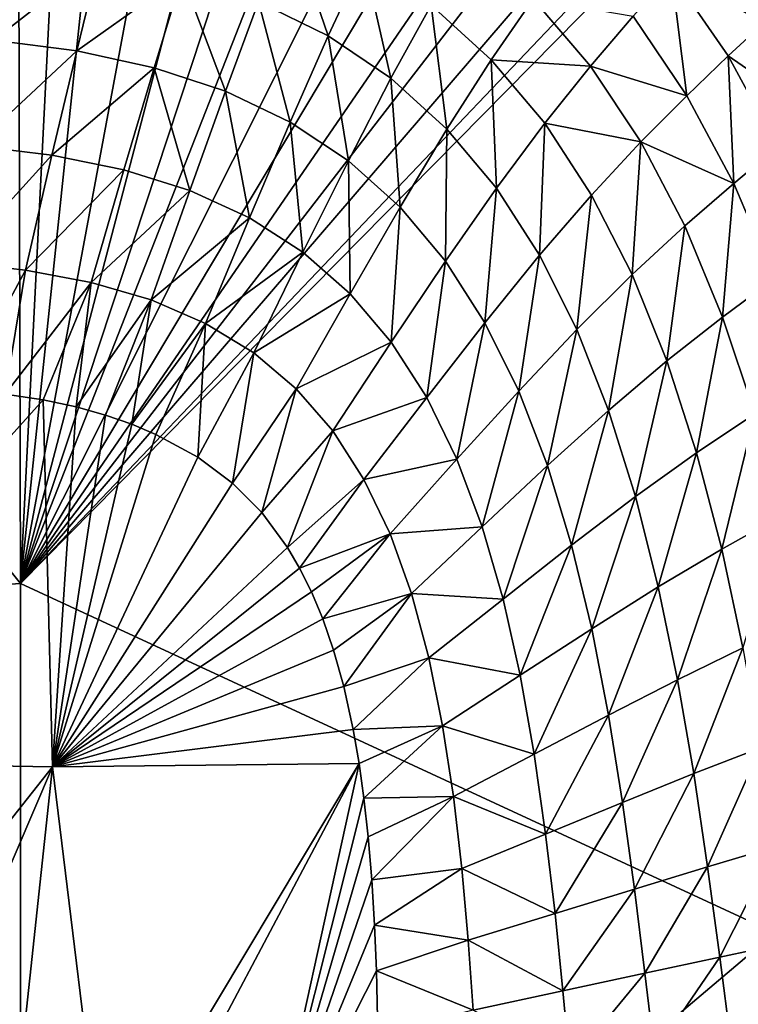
# Model space of a CAD drawing. Header units: metres. Extents: x -82 to 113, y -109 to 109.
# Tile 253 of 256: x -4.69 to 3.44, y 87.42 to 98.58. Entities that reach past the tile are written whole.
import ezdxf

# ---------------------------------------------------------------- set-up
doc = ezdxf.new("R2010")
doc.units = ezdxf.units.M
doc.layers.add('solid_20_382_013_XXX', color=7, linetype='CONTINUOUS')

msp = doc.modelspace()

# ---------------------------------------------------------------- linework, layer by layer
at = {"layer": 'solid_20_382_013_XXX'}
for points in [[(-4.687131, 92.192299, -22.700596), (-4.715219, 103.393425, -22.535793), (-13.597231, 103.287521, -22.65263)], [(-4.123296, 103.373566, -22.530018), (-4.715219, 103.393425, -22.535793), (-4.687131, 92.192299, -22.700596)], [(-3.515335, 103.344658, -22.524479), (-4.123296, 103.373566, -22.530018), (-4.687131, 92.192299, -22.700596)], [(-2.619084, 103.282463, -22.517117), (-3.515335, 103.344658, -22.524479), (-4.687131, 92.192299, -22.700596)], [(-4.687131, 92.192299, -22.700596), (-13.597231, 103.287521, -22.65263), (-13.58994, 91.607414, -22.789682)], [(-1.806481, 103.200241, -22.511398), (-2.619084, 103.282463, -22.517117), (-4.687131, 92.192299, -22.700596)], [(-1.088723, 103.10202, -22.507231), (-1.806481, 103.200241, -22.511398), (-4.687131, 92.192299, -22.700596)], [(-0.453254, 102.990456, -22.504328), (-1.088723, 103.10202, -22.507231), (-4.687131, 92.192299, -22.700596)], [(0.605059, 102.736565, -22.501459), (-0.453254, 102.990456, -22.504328), (-4.687131, 92.192299, -22.700596)], [(1.447042, 102.451141, -22.501385), (0.605059, 102.736565, -22.501459), (-4.687131, 92.192299, -22.700596)], [(2.141893, 102.137688, -22.503212), (1.447042, 102.451141, -22.501385), (-4.687131, 92.192299, -22.700596)], [(2.729938, 101.797165, -22.50647), (2.141893, 102.137688, -22.503212), (-4.687131, 92.192299, -22.700596)], [(3.241724, 101.424194, -22.510942), (2.729938, 101.797165, -22.50647), (-4.687131, 92.192299, -22.700596)], [(3.241724, 101.424194, -22.510942), (-4.687131, 92.192299, -22.700596), (3.703701, 101.005638, -22.516647)], [(3.703701, 101.005638, -22.516647), (-4.687131, 92.192299, -22.700596), (3.85078, 100.852135, -22.518862)], [(3.85078, 100.852135, -22.518862), (-4.687131, 92.192299, -22.700596), (3.860608, 88.232468, -22.715595)], [(-1.20046, 98.395691, -57.618908), (-1.988754, 98.78125, -57.583908), (-1.638527, 99.677658, -57.057152)], [(-1.20046, 98.395691, -57.618908), (-1.638527, 99.677658, -57.057152), (-0.797329, 99.261932, -57.097683)], [(-4.990275, 98.349541, -57.949577), (-4.793452, 99.422554, -57.513767), (-3.790262, 99.285782, -57.530788)], [(2.688799, 99.10038, -54.894123), (3.073176, 99.505081, -53.779652), (3.740916, 98.548454, -53.829372)], [(3.740916, 98.548454, -53.829372), (3.073176, 99.505081, -53.779652), (4.090343, 98.86274, -52.524067)], [(-4.049083, 98.226112, -57.963154), (-4.990275, 98.349541, -57.949577), (-3.790262, 99.285782, -57.530788)], [(-4.049083, 98.226112, -57.963154), (-3.790262, 99.285782, -57.530788), (-2.853216, 99.075638, -57.554264)], [(-0.489056, 97.915985, -57.657948), (-1.20046, 98.395691, -57.618908), (-0.797329, 99.261932, -57.097683)], [(-0.489056, 97.915985, -57.657948), (-0.797329, 99.261932, -57.097683), (-0.035263, 98.745399, -57.143051)], [(2.862554, 97.719246, -55.890301), (2.252785, 98.618706, -55.834053), (2.688799, 99.10038, -54.894123)], [(3.331004, 98.169022, -54.948429), (2.688799, 99.10038, -54.894123), (3.740916, 98.548454, -53.829372)], [(2.862554, 97.719246, -55.890301), (2.688799, 99.10038, -54.894123), (3.331004, 98.169022, -54.948429)], [(-3.171755, 98.036125, -57.981926), (-4.049083, 98.226112, -57.963154), (-2.853216, 99.075638, -57.554264)], [(-2.364471, 97.769379, -58.005638), (-3.171755, 98.036125, -57.981926), (-2.853216, 99.075638, -57.554264)], [(-2.364471, 97.769379, -58.005638), (-2.853216, 99.075638, -57.554264), (-1.988754, 98.78125, -57.583908)], [(-1.630602, 97.419197, -58.033653), (-2.364471, 97.769379, -58.005638), (-1.988754, 98.78125, -57.583908)], [(-1.630602, 97.419197, -58.033653), (-1.988754, 98.78125, -57.583908), (-1.20046, 98.395691, -57.618908)], [(0.647067, 98.125977, -57.191727), (-0.035263, 98.745399, -57.143051), (1.12132, 98.816483, -56.556572)], [(0.647067, 98.125977, -57.191727), (1.12132, 98.816483, -56.556572), (1.770606, 98.055336, -56.611618)], [(1.770606, 98.055336, -56.611618), (1.12132, 98.816483, -56.556572), (2.252785, 98.618706, -55.834053)], [(0.145167, 97.339851, -57.69968), (-0.489056, 97.915985, -57.657948), (-0.035263, 98.745399, -57.143051)], [(0.145167, 97.339851, -57.69968), (-0.035263, 98.745399, -57.143051), (0.647067, 98.125977, -57.191727)], [(1.770606, 98.055336, -56.611618), (2.252785, 98.618706, -55.834053), (2.862554, 97.719246, -55.890301)], [(3.331004, 98.169022, -54.948429), (3.740916, 98.548454, -53.829372), (4.321025, 97.488594, -53.876457)], [(-5.2038, 97.152008, -58.298615), (-4.990275, 98.349541, -57.949577), (-4.049083, 98.226112, -57.963154)], [(-0.970703, 96.982376, -58.064938), (-1.630602, 97.419197, -58.033653), (-1.20046, 98.395691, -57.618908)], [(-0.970703, 96.982376, -58.064938), (-1.20046, 98.395691, -57.618908), (-0.489056, 97.915985, -57.657948)], [(-4.329298, 97.044434, -58.30798), (-5.2038, 97.152008, -58.298615), (-4.049083, 98.226112, -57.963154)], [(-4.329298, 97.044434, -58.30798), (-4.049083, 98.226112, -57.963154), (-3.171755, 98.036125, -57.981926)], [(0.704563, 96.669685, -57.742706), (0.145167, 97.339851, -57.69968), (0.647067, 98.125977, -57.191727)], [(1.25169, 97.40657, -57.241974), (0.647067, 98.125977, -57.191727), (1.770606, 98.055336, -56.611618)], [(0.704563, 96.669685, -57.742706), (0.647067, 98.125977, -57.191727), (1.25169, 97.40657, -57.241974)], [(3.393646, 96.723724, -55.943974), (2.862554, 97.719246, -55.890301), (3.331004, 98.169022, -54.948429)], [(3.890038, 97.137863, -55.000057), (3.331004, 98.169022, -54.948429), (4.321025, 97.488594, -53.876457)], [(3.393646, 96.723724, -55.943974), (3.331004, 98.169022, -54.948429), (3.890038, 97.137863, -55.000057)], [(-3.515828, 96.877869, -58.321129), (-4.329298, 97.044434, -58.30798), (-3.171755, 98.036125, -57.981926)], [(-2.769308, 96.642838, -58.337982), (-3.515828, 96.877869, -58.321129), (-3.171755, 98.036125, -57.981926)], [(-2.769308, 96.642838, -58.337982), (-3.171755, 98.036125, -57.981926), (-2.364471, 97.769379, -58.005638)], [(1.25169, 97.40657, -57.241974), (1.770606, 98.055336, -56.611618), (2.342243, 97.19487, -56.666378)], [(2.342243, 97.19487, -56.666378), (1.770606, 98.055336, -56.611618), (2.862554, 97.719246, -55.890301)], [(-0.384908, 96.456367, -58.09845), (-0.970703, 96.982376, -58.064938), (-0.489056, 97.915985, -57.657948)], [(-0.384908, 96.456367, -58.09845), (-0.489056, 97.915985, -57.657948), (0.145167, 97.339851, -57.69968)], [(-2.09295, 96.332901, -58.3582), (-2.769308, 96.642838, -58.337982), (-2.364471, 97.769379, -58.005638)], [(-2.09295, 96.332901, -58.3582), (-2.364471, 97.769379, -58.005638), (-1.630602, 97.419197, -58.033653)], [(2.342243, 97.19487, -56.666378), (2.862554, 97.719246, -55.890301), (3.393646, 96.723724, -55.943974)], [(-1.487252, 95.944633, -58.381187), (-2.09295, 96.332901, -58.3582), (-1.630602, 97.419197, -58.033653)], [(-1.487252, 95.944633, -58.381187), (-1.630602, 97.419197, -58.033653), (-0.970703, 96.982376, -58.064938)], [(0.129222, 95.842918, -58.133194), (-0.384908, 96.456367, -58.09845), (0.145167, 97.339851, -57.69968)], [(0.129222, 95.842918, -58.133194), (0.145167, 97.339851, -57.69968), (0.704563, 96.669685, -57.742706)], [(1.192857, 95.910286, -57.785595), (0.704563, 96.669685, -57.742706), (1.25169, 97.40657, -57.241974)], [(1.192857, 95.910286, -57.785595), (1.25169, 97.40657, -57.241974), (1.78199, 96.592674, -57.291965)], [(1.78199, 96.592674, -57.291965), (1.25169, 97.40657, -57.241974), (2.342243, 97.19487, -56.666378)], [(2.241816, 95.69101, -57.339954), (1.78199, 96.592674, -57.291965), (2.342243, 97.19487, -56.666378)], [(2.241816, 95.69101, -57.339954), (2.342243, 97.19487, -56.666378), (2.839479, 96.242371, -56.718784)], [(2.839479, 96.242371, -56.718784), (2.342243, 97.19487, -56.666378), (3.393646, 96.723724, -55.943974)], [(-5.432681, 95.832756, -58.575905), (-5.2038, 97.152008, -58.298615), (-4.329298, 97.044434, -58.30798)], [(3.850442, 95.645065, -55.992935), (3.393646, 96.723724, -55.943974), (3.890038, 97.137863, -55.000057)], [(-4.629744, 95.743301, -58.580666), (-5.432681, 95.832756, -58.575905), (-4.329298, 97.044434, -58.30798)], [(-4.629744, 95.743301, -58.580666), (-4.329298, 97.044434, -58.30798), (-3.515828, 96.877869, -58.321129)], [(-0.952311, 95.475197, -58.406353), (-1.487252, 95.944633, -58.381187), (-0.970703, 96.982376, -58.064938)], [(-0.952311, 95.475197, -58.406353), (-0.970703, 96.982376, -58.064938), (-0.384908, 96.456367, -58.09845)], [(-3.88486, 95.603188, -58.587753), (-4.629744, 95.743301, -58.580666), (-3.515828, 96.877869, -58.321129)], [(-3.88486, 95.603188, -58.587753), (-3.515828, 96.877869, -58.321129), (-2.769308, 96.642838, -58.337982)], [(-3.203698, 95.403717, -58.597374), (-3.88486, 95.603188, -58.587753), (-2.769308, 96.642838, -58.337982)], [(-3.203698, 95.403717, -58.597374), (-2.769308, 96.642838, -58.337982), (-2.09295, 96.332901, -58.3582)], [(0.575453, 95.145996, -58.168201), (0.129222, 95.842918, -58.133194), (0.704563, 96.669685, -57.742706)], [(0.575453, 95.145996, -58.168201), (0.704563, 96.669685, -57.742706), (1.192857, 95.910286, -57.785595)], [(3.267371, 95.210129, -56.766941), (2.839479, 96.242371, -56.718784), (3.393646, 96.723724, -55.943974)], [(3.267371, 95.210129, -56.766941), (3.393646, 96.723724, -55.943974), (3.850442, 95.645065, -55.992935)], [(1.614223, 95.067627, -57.827023), (1.192857, 95.910286, -57.785595), (1.78199, 96.592674, -57.291965)], [(1.614223, 95.067627, -57.827023), (1.78199, 96.592674, -57.291965), (2.241816, 95.69101, -57.339954)], [(-0.485757, 94.925606, -58.433167), (-0.952311, 95.475197, -58.406353), (-0.384908, 96.456367, -58.09845)], [(-0.485757, 94.925606, -58.433167), (-0.384908, 96.456367, -58.09845), (0.129222, 95.842918, -58.133194)], [(-2.589333, 95.138702, -58.609627), (-3.203698, 95.403717, -58.597374), (-2.09295, 96.332901, -58.3582)], [(-2.589333, 95.138702, -58.609627), (-2.09295, 96.332901, -58.3582), (-1.487252, 95.944633, -58.381187)], [(2.636825, 94.713104, -57.384502), (2.241816, 95.69101, -57.339954), (2.839479, 96.242371, -56.718784)], [(2.636825, 94.713104, -57.384502), (2.839479, 96.242371, -56.718784), (3.267371, 95.210129, -56.766941)], [(-2.042243, 94.804497, -58.6245), (-2.589333, 95.138702, -58.609627), (-1.487252, 95.944633, -58.381187)], [(-2.042243, 94.804497, -58.6245), (-1.487252, 95.944633, -58.381187), (-0.952311, 95.475197, -58.406353)], [(0.957985, 94.370682, -58.202618), (0.575453, 95.145996, -58.168201), (1.192857, 95.910286, -57.785595)], [(0.957985, 94.370682, -58.202618), (1.192857, 95.910286, -57.785595), (1.614223, 95.067627, -57.827023)], [(-4.629744, 95.743301, -58.580666), (-5.356072, 94.386696, -58.793972), (-5.432681, 95.832756, -58.575905)], [(-4.629744, 95.743301, -58.580666), (-4.861057, 94.336449, -58.793957), (-5.356072, 94.386696, -58.793972)], [(-3.88486, 95.603188, -58.587753), (-4.861057, 94.336449, -58.793957), (-4.629744, 95.743301, -58.580666)], [(-0.083949, 94.298904, -58.461124), (-0.485757, 94.925606, -58.433167), (0.129222, 95.842918, -58.133194)], [(-0.083949, 94.298904, -58.461124), (0.129222, 95.842918, -58.133194), (0.575453, 95.145996, -58.168201)], [(1.974616, 94.152344, -57.866127), (1.614223, 95.067627, -57.827023), (2.241816, 95.69101, -57.339954)], [(1.974616, 94.152344, -57.866127), (2.241816, 95.69101, -57.339954), (2.636825, 94.713104, -57.384502)], [(3.631434, 94.111725, -56.809002), (3.267371, 95.210129, -56.766941), (3.850442, 95.645065, -55.992935)], [(-3.88486, 95.603188, -58.587753), (-4.429895, 94.270493, -58.794659), (-4.861057, 94.336449, -58.793957)], [(-3.88486, 95.603188, -58.587753), (-4.054128, 94.19104, -58.79604), (-4.429895, 94.270493, -58.794659)], [(-3.203698, 95.403717, -58.597374), (-4.054128, 94.19104, -58.79604), (-3.88486, 95.603188, -58.587753)], [(-1.562525, 94.397942, -58.641975), (-2.042243, 94.804497, -58.6245), (-0.952311, 95.475197, -58.406353)], [(-1.562525, 94.397942, -58.641975), (-0.952311, 95.475197, -58.406353), (-0.485757, 94.925606, -58.433167)], [(-3.203698, 95.403717, -58.597374), (-3.72213, 94.099342, -58.798023), (-4.054128, 94.19104, -58.79604)], [(-3.203698, 95.403717, -58.597374), (-3.423255, 93.995735, -58.800568), (-3.72213, 94.099342, -58.798023)], [(-2.589333, 95.138702, -58.609627), (-3.423255, 93.995735, -58.800568), (-3.203698, 95.403717, -58.597374)], [(2.97313, 93.67173, -57.424255), (2.636825, 94.713104, -57.384502), (3.267371, 95.210129, -56.766941)], [(2.97313, 93.67173, -57.424255), (3.267371, 95.210129, -56.766941), (3.631434, 94.111725, -56.809002)], [(-2.589333, 95.138702, -58.609627), (-3.151532, 93.88092, -58.803627), (-3.423255, 93.995735, -58.800568)], [(-2.589333, 95.138702, -58.609627), (-2.676958, 93.620857, -58.811146), (-3.151532, 93.88092, -58.803627)], [(-2.042243, 94.804497, -58.6245), (-2.676958, 93.620857, -58.811146), (-2.589333, 95.138702, -58.609627)], [(0.257163, 93.59919, -58.489834), (-0.083949, 94.298904, -58.461124), (0.575453, 95.145996, -58.168201)], [(0.257163, 93.59919, -58.489834), (0.575453, 95.145996, -58.168201), (0.957985, 94.370682, -58.202618)], [(1.282699, 93.526535, -58.236099), (0.957985, 94.370682, -58.202618), (1.614223, 95.067627, -57.827023)], [(1.282699, 93.526535, -58.236099), (1.614223, 95.067627, -57.827023), (1.974616, 94.152344, -57.866127)], [(-1.147908, 93.919296, -58.662006), (-1.562525, 94.397942, -58.641975), (-0.485757, 94.925606, -58.433167)], [(-1.147908, 93.919296, -58.662006), (-0.485757, 94.925606, -58.433167), (-0.083949, 94.298904, -58.461124)], [(-2.042243, 94.804497, -58.6245), (-2.283981, 93.326736, -58.820389), (-2.676958, 93.620857, -58.811146)], [(-1.562525, 94.397942, -58.641975), (-2.283981, 93.326736, -58.820389), (-2.042243, 94.804497, -58.6245)], [(2.280436, 93.176247, -57.902145), (1.974616, 94.152344, -57.866127), (2.636825, 94.713104, -57.384502)], [(2.280436, 93.176247, -57.902145), (2.636825, 94.713104, -57.384502), (2.97313, 93.67173, -57.424255)], [(-4.861057, 94.336449, -58.793957), (-4.429895, 94.270493, -58.794659), (-8.107568, 90.179077, -59.194252)], [(-1.562525, 94.397942, -58.641975), (-1.95334, 92.994141, -58.831909), (-2.283981, 93.326736, -58.820389)], [(-1.147908, 93.919296, -58.662006), (-1.95334, 92.994141, -58.831909), (-1.562525, 94.397942, -58.641975)], [(-0.794904, 93.370552, -58.684551), (-1.147908, 93.919296, -58.662006), (-0.083949, 94.298904, -58.461124)], [(-0.794904, 93.370552, -58.684551), (-0.083949, 94.298904, -58.461124), (0.257163, 93.59919, -58.489834)], [(0.543223, 92.834755, -58.519257), (0.257163, 93.59919, -58.489834), (0.957985, 94.370682, -58.202618)], [(0.543223, 92.834755, -58.519257), (0.957985, 94.370682, -58.202618), (1.282699, 93.526535, -58.236099)], [(-4.429895, 94.270493, -58.794659), (-4.324236, 90.11219, -59.17028), (-8.107568, 90.179077, -59.194252)], [(-4.429895, 94.270493, -58.794659), (-4.054128, 94.19104, -58.79604), (-4.324236, 90.11219, -59.17028)], [(-4.054128, 94.19104, -58.79604), (-3.72213, 94.099342, -58.798023), (-4.324236, 90.11219, -59.17028)], [(-3.72213, 94.099342, -58.798023), (-3.423255, 93.995735, -58.800568), (-4.324236, 90.11219, -59.17028)], [(1.555902, 92.624252, -58.268417), (1.282699, 93.526535, -58.236099), (1.974616, 94.152344, -57.866127)], [(1.555902, 92.624252, -58.268417), (1.974616, 94.152344, -57.866127), (2.280436, 93.176247, -57.902145)], [(3.257211, 92.581612, -57.457993), (2.97313, 93.67173, -57.424255), (3.631434, 94.111725, -56.809002)], [(3.257211, 92.581612, -57.457993), (3.631434, 94.111725, -56.809002), (3.937652, 92.962715, -56.843281)], [(-3.423255, 93.995735, -58.800568), (-3.151532, 93.88092, -58.803627), (-4.324236, 90.11219, -59.17028)], [(-3.151532, 93.88092, -58.803627), (-2.676958, 93.620857, -58.811146), (-4.324236, 90.11219, -59.17028)], [(-1.147908, 93.919296, -58.662006), (-1.661038, 92.59861, -58.847042), (-1.95334, 92.994141, -58.831909)], [(-0.794904, 93.370552, -58.684551), (-1.661038, 92.59861, -58.847042), (-1.147908, 93.919296, -58.662006)], [(-2.676958, 93.620857, -58.811146), (-2.283981, 93.326736, -58.820389), (-4.324236, 90.11219, -59.17028)], [(2.538382, 92.153076, -57.934422), (2.280436, 93.176247, -57.902145), (2.97313, 93.67173, -57.424255)], [(2.538382, 92.153076, -57.934422), (2.97313, 93.67173, -57.424255), (3.257211, 92.581612, -57.457993)], [(-0.499633, 92.754684, -58.709576), (-0.794904, 93.370552, -58.684551), (0.257163, 93.59919, -58.489834)], [(-0.499633, 92.754684, -58.709576), (0.257163, 93.59919, -58.489834), (0.543223, 92.834755, -58.519257)], [(0.780276, 92.014992, -58.549458), (0.543223, 92.834755, -58.519257), (1.282699, 93.526535, -58.236099)], [(0.780276, 92.014992, -58.549458), (1.282699, 93.526535, -58.236099), (1.555902, 92.624252, -58.268417)], [(-2.283981, 93.326736, -58.820389), (-1.95334, 92.994141, -58.831909), (-4.324236, 90.11219, -59.17028)], [(-0.794904, 93.370552, -58.684551), (-1.523618, 92.364601, -58.856586), (-1.661038, 92.59861, -58.847042)], [(-0.499633, 92.754684, -58.709576), (-1.523618, 92.364601, -58.856586), (-0.794904, 93.370552, -58.684551)], [(1.784164, 91.676414, -58.299393), (1.555902, 92.624252, -58.268417), (2.280436, 93.176247, -57.902145)], [(1.784164, 91.676414, -58.299393), (2.280436, 93.176247, -57.902145), (2.538382, 92.153076, -57.934422)], [(-1.95334, 92.994141, -58.831909), (-1.661038, 92.59861, -58.847042), (-4.324236, 90.11219, -59.17028)], [(3.496267, 91.461266, -57.484734), (3.257211, 92.581612, -57.457993), (3.937652, 92.962715, -56.843281)], [(-0.499633, 92.754684, -58.709576), (-1.390683, 92.098122, -58.867863), (-1.523618, 92.364601, -58.856586)], [(-0.499633, 92.754684, -58.709576), (-1.262344, 91.791794, -58.881283), (-1.390683, 92.098122, -58.867863)], [(-0.256686, 92.078568, -58.737106), (-1.262344, 91.791794, -58.881283), (-0.499633, 92.754684, -58.709576)], [(-0.256686, 92.078568, -58.737106), (-0.499633, 92.754684, -58.709576), (0.543223, 92.834755, -58.519257)], [(-0.256686, 92.078568, -58.737106), (0.543223, 92.834755, -58.519257), (0.780276, 92.014992, -58.549458)], [(0.974612, 91.151146, -58.580486), (0.780276, 92.014992, -58.549458), (1.555902, 92.624252, -58.268417)], [(0.974612, 91.151146, -58.580486), (1.555902, 92.624252, -58.268417), (1.784164, 91.676414, -58.299393)], [(-1.661038, 92.59861, -58.847042), (-1.523618, 92.364601, -58.856586), (-4.324236, 90.11219, -59.17028)], [(2.755737, 91.100304, -57.962482), (2.538382, 92.153076, -57.934422), (3.257211, 92.581612, -57.457993)], [(2.755737, 91.100304, -57.962482), (3.257211, 92.581612, -57.457993), (3.496267, 91.461266, -57.484734)], [(-1.523618, 92.364601, -58.856586), (-1.390683, 92.098122, -58.867863), (-4.324236, 90.11219, -59.17028)], [(-4.684642, 80.998878, -22.829971), (-4.687131, 92.192299, -22.700596), (-13.58994, 91.607414, -22.789682)], [(3.860608, 88.232468, -22.715595), (-4.687131, 92.192299, -22.700596), (-4.684642, 80.998878, -22.829971)], [(-1.390683, 92.098122, -58.867863), (-1.262344, 91.791794, -58.881283), (-4.324236, 90.11219, -59.17028)], [(-0.256686, 92.078568, -58.737106), (-1.139414, 91.436752, -58.897354), (-1.262344, 91.791794, -58.881283)], [(-0.256686, 92.078568, -58.737106), (-1.023259, 91.021553, -58.916767), (-1.139414, 91.436752, -58.897354)], [(-0.060267, 91.350044, -58.767174), (-1.023259, 91.021553, -58.916767), (-0.256686, 92.078568, -58.737106)], [(-0.060267, 91.350044, -58.767174), (-0.256686, 92.078568, -58.737106), (0.780276, 92.014992, -58.549458)], [(1.974566, 90.699341, -58.328949), (1.784164, 91.676414, -58.299393), (2.538382, 92.153076, -57.934422)], [(1.974566, 90.699341, -58.328949), (2.538382, 92.153076, -57.934422), (2.755737, 91.100304, -57.962482)], [(-0.060267, 91.350044, -58.767174), (0.780276, 92.014992, -58.549458), (0.974612, 91.151146, -58.580486)], [(-1.262344, 91.791794, -58.881283), (-1.139414, 91.436752, -58.897354), (-4.324236, 90.11219, -59.17028)], [(1.133, 90.258171, -58.612354), (0.974612, 91.151146, -58.580486), (1.784164, 91.676414, -58.299393)], [(1.133, 90.258171, -58.612354), (1.784164, 91.676414, -58.299393), (1.974566, 90.699341, -58.328949)], [(-4.684642, 80.998878, -22.829971), (-13.58994, 91.607414, -22.789682), (-13.600505, 79.932457, -22.896091)], [(-1.139414, 91.436752, -58.897354), (-1.023259, 91.021553, -58.916767), (-4.324236, 90.11219, -59.17028)], [(2.939837, 90.035942, -57.985867), (2.755737, 91.100304, -57.962482), (3.496267, 91.461266, -57.484734)], [(2.939837, 90.035942, -57.985867), (3.496267, 91.461266, -57.484734), (3.697569, 90.329758, -57.50354)], [(-0.060267, 91.350044, -58.767174), (-0.917121, 90.536613, -58.940216), (-1.023259, 91.021553, -58.916767)], [(0.095646, 90.578835, -58.799721), (-0.917121, 90.536613, -58.940216), (-0.060267, 91.350044, -58.767174)], [(0.095646, 90.578835, -58.799721), (-0.060267, 91.350044, -58.767174), (0.974612, 91.151146, -58.580486)], [(0.095646, 90.578835, -58.799721), (0.974612, 91.151146, -58.580486), (1.133, 90.258171, -58.612354)], [(2.134235, 89.709846, -58.357014), (1.974566, 90.699341, -58.328949), (2.755737, 91.100304, -57.962482)], [(2.134235, 89.709846, -58.357014), (2.755737, 91.100304, -57.962482), (2.939837, 90.035942, -57.985867)], [(-1.023259, 91.021553, -58.916767), (-0.917121, 90.536613, -58.940216), (-4.324236, 90.11219, -59.17028)], [(1.262248, 89.351547, -58.645065), (1.133, 90.258171, -58.612354), (1.974566, 90.699341, -58.328949)], [(1.262248, 89.351547, -58.645065), (1.974566, 90.699341, -58.328949), (2.134235, 89.709846, -58.357014)], [(-0.917121, 90.536613, -58.940216), (-0.850877, 90.151733, -58.959366), (-4.324236, 90.11219, -59.17028)], [(0.095646, 90.578835, -58.799721), (-0.850877, 90.151733, -58.959366), (-0.917121, 90.536613, -58.940216)], [(0.095646, 90.578835, -58.799721), (-0.796048, 89.756157, -58.979481), (-0.850877, 90.151733, -58.959366)], [(0.217523, 89.778328, -58.834476), (-0.796048, 89.756157, -58.979481), (0.095646, 90.578835, -58.799721)], [(0.217523, 89.778328, -58.834476), (0.095646, 90.578835, -58.799721), (1.133, 90.258171, -58.612354)], [(3.097658, 88.980492, -58.003979), (2.939837, 90.035942, -57.985867), (3.697569, 90.329758, -57.50354)], [(3.097658, 88.980492, -58.003979), (3.697569, 90.329758, -57.50354), (3.868222, 89.208633, -57.513554)], [(-8.107568, 90.179077, -59.194252), (-4.324236, 90.11219, -59.17028), (-8.107568, 85.322731, -59.472416)], [(0.217523, 89.778328, -58.834476), (1.133, 90.258171, -58.612354), (1.262248, 89.351547, -58.645065)], [(-4.324236, 90.11219, -59.17028), (-6.371797, 85.322769, -59.470314), (-8.107568, 85.322731, -59.472416)], [(-4.324236, 90.11219, -59.17028), (-4.836435, 85.322769, -59.456039), (-6.371797, 85.322769, -59.470314)], [(-4.324236, 90.11219, -59.17028), (-3.739079, 85.322769, -59.431023), (-4.836435, 85.322769, -59.456039)], [(-4.324236, 90.11219, -59.17028), (-0.850877, 90.151733, -58.959366), (-3.739079, 85.322769, -59.431023)], [(-0.850877, 90.151733, -58.959366), (-3.407236, 85.322769, -59.419991), (-3.739079, 85.322769, -59.431023)], [(-0.850877, 90.151733, -58.959366), (-1.91076, 85.322769, -59.342327), (-3.407236, 85.322769, -59.419991)], [(-0.850877, 90.151733, -58.959366), (-0.796048, 89.756157, -58.979481), (-1.91076, 85.322769, -59.342327)], [(2.269899, 88.727341, -58.383198), (2.134235, 89.709846, -58.357014), (2.939837, 90.035942, -57.985867)], [(2.269899, 88.727341, -58.383198), (2.939837, 90.035942, -57.985867), (3.097658, 88.980492, -58.003979)], [(-0.796048, 89.756157, -58.979481), (-0.747936, 89.319183, -59.002113), (-1.91076, 85.322769, -59.342327)], [(0.217523, 89.778328, -58.834476), (-0.747936, 89.319183, -59.002113), (-0.796048, 89.756157, -58.979481)], [(0.217523, 89.778328, -58.834476), (-0.707156, 88.832565, -59.027813), (-0.747936, 89.319183, -59.002113)], [(0.311869, 88.962448, -58.871136), (-0.707156, 88.832565, -59.027813), (0.217523, 89.778328, -58.834476)], [(0.311869, 88.962448, -58.871136), (0.217523, 89.778328, -58.834476), (1.262248, 89.351547, -58.645065)], [(1.368779, 88.449455, -58.678196), (1.262248, 89.351547, -58.645065), (2.134235, 89.709846, -58.357014)], [(1.368779, 88.449455, -58.678196), (2.134235, 89.709846, -58.357014), (2.269899, 88.727341, -58.383198)], [(-0.747936, 89.319183, -59.002113), (-0.707156, 88.832565, -59.027813), (-1.91076, 85.322769, -59.342327)], [(0.311869, 88.962448, -58.871136), (1.262248, 89.351547, -58.645065), (1.368779, 88.449455, -58.678196)], [(3.235822, 87.956955, -58.016094), (3.097658, 88.980492, -58.003979), (3.868222, 89.208633, -57.513554)], [(3.235822, 87.956955, -58.016094), (3.868222, 89.208633, -57.513554), (4.015166, 88.12191, -57.514004)], [(0.311869, 88.962448, -58.871136), (-0.675936, 88.317917, -59.055515), (-0.707156, 88.832565, -59.027813)], [(0.384795, 88.148056, -58.909004), (-0.675936, 88.317917, -59.055515), (0.311869, 88.962448, -58.871136)], [(0.384795, 88.148056, -58.909004), (0.311869, 88.962448, -58.871136), (1.368779, 88.449455, -58.678196)], [(2.387888, 87.773781, -58.406811), (2.269899, 88.727341, -58.383198), (3.097658, 88.980492, -58.003979)], [(2.387888, 87.773781, -58.406811), (3.097658, 88.980492, -58.003979), (3.235822, 87.956955, -58.016094)], [(-0.707156, 88.832565, -59.027813), (-0.675936, 88.317917, -59.055515), (-1.91076, 85.322769, -59.342327)], [(1.458631, 87.572777, -58.710934), (1.368779, 88.449455, -58.678196), (2.269899, 88.727341, -58.383198)], [(1.458631, 87.572777, -58.710934), (2.269899, 88.727341, -58.383198), (2.387888, 87.773781, -58.406811)], [(0.384795, 88.148056, -58.909004), (1.368779, 88.449455, -58.678196), (1.458631, 87.572777, -58.710934)], [(-0.675936, 88.317917, -59.055515), (-0.654642, 87.800926, -59.083843), (-1.91076, 85.322769, -59.342327)], [(0.384795, 88.148056, -58.909004), (-0.654642, 87.800926, -59.083843), (-0.675936, 88.317917, -59.055515)], [(3.860608, 88.232468, -22.715595), (-4.684642, 80.998878, -22.829971), (3.870585, 75.620026, -22.863306)], [(0.442022, 87.354904, -58.946983), (-0.654642, 87.800926, -59.083843), (0.384795, 88.148056, -58.909004)], [(0.442022, 87.354904, -58.946983), (0.384795, 88.148056, -58.909004), (1.458631, 87.572777, -58.710934)], [(3.360755, 86.988731, -58.021416), (3.235822, 87.956955, -58.016094), (4.015166, 88.12191, -57.514004)], [(3.360755, 86.988731, -58.021416), (4.015166, 88.12191, -57.514004), (4.145197, 87.094017, -57.50412)], [(2.494337, 86.87159, -58.42704), (2.387888, 87.773781, -58.406811), (3.235822, 87.956955, -58.016094)], [(2.494337, 86.87159, -58.42704), (3.235822, 87.956955, -58.016094), (3.360755, 86.988731, -58.021416)], [(-0.654642, 87.800926, -59.083843), (-0.637516, 87.084763, -59.123718), (-1.91076, 85.322769, -59.342327)], [(0.442022, 87.354904, -58.946983), (-0.637516, 87.084763, -59.123718), (-0.654642, 87.800926, -59.083843)], [(1.537652, 86.742912, -58.742321), (1.458631, 87.572777, -58.710934), (2.387888, 87.773781, -58.406811)], [(1.537652, 86.742912, -58.742321), (2.387888, 87.773781, -58.406811), (2.494337, 86.87159, -58.42704)], [(0.442022, 87.354904, -58.946983), (1.458631, 87.572777, -58.710934), (1.537652, 86.742912, -58.742321)]]:
    msp.add_3dface(points, dxfattribs=at)

doc.saveas('drawing.dxf')
